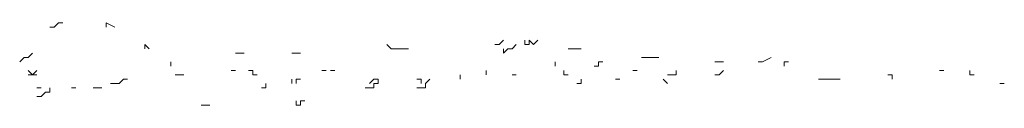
# Model space of a CAD drawing. Extents: x 12.9 to 34.2, y -51.7 to -4.
# Tile 59 of 75: x 18.091 to 20.05, y -9 to -8.837. Entities that reach past the tile are written whole.
import ezdxf

# ---------------------------------------------------------------- set-up
doc = ezdxf.new("R2010")
doc.units = 0
doc.header["$MEASUREMENT"] = 0
doc.layers.add('BLÄTTER', color=64, linetype='CONTINUOUS', lineweight=13)

msp = doc.modelspace()

# ---------------------------------------------------------------- linework, layer by layer
at = {"layer": 'BLÄTTER'}
for p, q in [((18.15115, -8.84537), (18.15975, -8.84537)), ((18.15975, -8.84537), (18.16834, -8.83678)), ((18.16834, -8.83678), (18.17693, -8.83678)), ((18.26283, -8.84537), (18.26283, -8.83678)), ((18.26283, -8.83678), (18.28002, -8.84537)), ((19.04459, -8.87974), (19.05318, -8.87114)), ((19.09613, -8.87114), (19.09613, -8.87974)), ((19.10472, -8.87974), (19.10472, -8.87114)), ((19.10472, -8.87114), (19.11331, -8.87974)), ((19.11331, -8.87974), (19.1219, -8.87114)), ((18.34015, -8.87974), (18.34015, -8.88833)), ((18.34015, -8.88833), (18.34015, -8.87974)), ((18.34015, -8.87974), (18.34874, -8.88833)), ((18.82123, -8.87974), (18.82982, -8.88833)), ((18.82982, -8.88833), (18.83841, -8.88833)), ((18.83841, -8.88833), (18.847, -8.88833)), ((18.847, -8.88833), (18.85559, -8.88833)), ((18.85559, -8.88833), (18.86418, -8.88833)), ((19.03599, -8.87974), (19.04459, -8.87974)), ((19.05318, -8.89692), (19.05318, -8.88833)), ((19.05318, -8.88833), (19.05318, -8.89692)), ((19.05318, -8.89692), (19.06177, -8.88833)), ((19.06177, -8.88833), (19.07036, -8.88833)), ((19.07036, -8.88833), (19.07895, -8.87974)), ((19.09613, -8.87974), (19.10472, -8.87974)), ((19.18204, -8.88833), (19.19063, -8.88833)), ((19.19063, -8.88833), (19.20781, -8.88833)), ((18.09102, -8.9141), (18.09961, -8.90551)), ((18.09961, -8.90551), (18.1082, -8.90551)), ((18.1082, -8.90551), (18.11679, -8.89692)), ((18.52055, -8.89692), (18.53774, -8.89692)), ((18.63223, -8.89692), (18.64941, -8.89692)), ((19.32808, -8.90551), (19.33667, -8.90551)), ((19.33667, -8.90551), (19.35385, -8.90551)), ((19.35385, -8.90551), (19.36244, -8.90551)), ((19.56862, -8.9141), (19.5858, -8.90551)), ((18.11679, -8.93987), (18.1082, -8.93128)), ((18.11679, -8.93987), (18.12538, -8.93128)), ((18.39169, -8.92269), (18.39169, -8.9141)), ((18.51196, -8.93128), (18.52055, -8.93128)), ((18.52055, -8.93128), (18.51196, -8.93128)), ((18.54633, -8.93128), (18.55492, -8.93128)), ((18.55492, -8.93128), (18.55492, -8.93987)), ((18.69237, -8.93128), (18.70096, -8.93128)), ((18.70096, -8.93128), (18.69237, -8.93128)), ((18.70955, -8.93128), (18.71814, -8.93128)), ((18.71814, -8.93128), (18.70955, -8.93128)), ((19.01881, -8.93987), (19.01881, -8.93128)), ((19.01881, -8.93128), (19.01881, -8.93987)), ((19.15626, -8.92269), (19.15626, -8.9141)), ((19.17345, -8.93987), (19.17345, -8.93128)), ((19.23358, -8.92269), (19.24217, -8.92269)), ((19.24217, -8.92269), (19.24217, -8.9141)), ((19.24217, -8.9141), (19.25076, -8.9141)), ((19.3109, -8.93128), (19.31949, -8.93128)), ((19.3968, -8.93987), (19.3968, -8.93128)), ((19.47412, -8.9141), (19.48271, -8.9141)), ((19.48271, -8.9141), (19.4913, -8.9141)), ((19.48271, -8.93987), (19.4913, -8.93128)), ((19.56003, -8.9141), (19.56862, -8.9141)), ((19.61157, -8.92269), (19.61157, -8.9141)), ((19.61157, -8.9141), (19.62016, -8.9141)), ((19.62016, -8.9141), (19.61157, -8.9141)), ((19.92083, -8.93128), (19.92942, -8.93128)), ((19.98097, -8.93128), (19.98097, -8.93987)), ((19.98097, -8.93987), (19.98097, -8.93128)), ((18.1082, -8.93987), (18.11679, -8.93987)), ((18.12538, -8.93987), (18.11679, -8.93987)), ((18.28861, -8.95705), (18.2972, -8.94846)), ((18.2972, -8.94846), (18.30579, -8.94846)), ((18.40028, -8.93987), (18.40888, -8.93987)), ((18.40888, -8.93987), (18.41747, -8.93987)), ((18.55492, -8.93987), (18.56351, -8.93987)), ((18.63223, -8.95705), (18.63223, -8.94846)), ((18.63223, -8.94846), (18.63223, -8.95705)), ((18.63223, -8.95705), (18.63223, -8.94846)), ((18.64082, -8.95705), (18.64082, -8.94846)), ((18.64082, -8.94846), (18.64941, -8.94846)), ((18.78686, -8.95705), (18.79546, -8.94846)), ((18.79546, -8.94846), (18.80405, -8.94846)), ((18.80405, -8.95705), (18.80405, -8.94846)), ((18.88136, -8.94846), (18.88995, -8.94846)), ((18.88995, -8.94846), (18.88995, -8.95705)), ((18.88995, -8.95705), (18.88995, -8.94846)), ((18.89854, -8.95705), (18.90713, -8.94846)), ((18.96727, -8.94846), (18.96727, -8.93987)), ((18.96727, -8.93987), (18.96727, -8.94846)), ((18.96727, -8.94846), (18.96727, -8.93987)), ((19.07036, -8.93987), (19.07895, -8.93987)), ((19.17345, -8.93987), (19.18204, -8.93987)), ((19.18204, -8.93987), (19.17345, -8.93987)), ((19.20781, -8.95705), (19.20781, -8.94846)), ((19.27653, -8.94846), (19.28512, -8.94846)), ((19.37962, -8.95705), (19.37103, -8.94846)), ((19.37962, -8.93987), (19.38821, -8.93987)), ((19.38821, -8.93987), (19.3968, -8.93987)), ((19.47412, -8.93987), (19.48271, -8.93987)), ((19.6803, -8.94846), (19.68889, -8.94846)), ((19.68889, -8.94846), (19.69748, -8.94846)), ((19.69748, -8.94846), (19.70607, -8.94846)), ((19.70607, -8.94846), (19.72325, -8.94846)), ((19.81775, -8.93987), (19.82634, -8.93987)), ((19.82634, -8.93987), (19.82634, -8.94846)), ((19.82634, -8.94846), (19.82634, -8.93987)), ((19.98097, -8.93987), (19.98956, -8.93987)), ((19.98956, -8.93987), (19.98097, -8.93987)), ((18.12538, -8.96564), (18.13397, -8.96564)), ((18.13397, -8.96564), (18.12538, -8.96564)), ((18.15115, -8.97423), (18.15115, -8.96564)), ((18.19411, -8.96564), (18.2027, -8.96564)), ((18.23706, -8.96564), (18.24565, -8.96564)), ((18.24565, -8.96564), (18.25424, -8.96564)), ((18.27142, -8.95705), (18.28002, -8.95705)), ((18.28002, -8.95705), (18.28861, -8.95705)), ((18.5721, -8.96564), (18.58069, -8.96564)), ((18.58069, -8.96564), (18.58069, -8.95705)), ((18.58069, -8.95705), (18.58069, -8.96564)), ((18.77827, -8.96564), (18.78686, -8.96564)), ((18.78686, -8.96564), (18.79546, -8.96564)), ((18.79546, -8.96564), (18.79546, -8.95705)), ((18.79546, -8.95705), (18.80405, -8.95705)), ((18.88136, -8.96564), (18.88995, -8.96564)), ((18.88995, -8.96564), (18.89854, -8.96564)), ((18.89854, -8.96564), (18.89854, -8.95705)), ((19.19922, -8.95705), (19.20781, -8.95705)), ((19.20781, -8.95705), (19.19922, -8.95705)), ((19.19922, -8.95705), (19.20781, -8.95705)), ((20.04969, -8.95705), (20.0411, -8.95705)), ((18.12538, -8.98282), (18.13397, -8.98282)), ((18.13397, -8.98282), (18.14256, -8.97423)), ((18.14256, -8.97423), (18.15115, -8.97423)), ((18.45183, -9), (18.46042, -9)), ((18.46042, -9), (18.46901, -9)), ((18.64082, -8.99141), (18.64082, -9)), ((18.64082, -9), (18.64941, -9)), ((18.64941, -9), (18.64941, -8.99141)), ((18.64941, -8.99141), (18.658, -8.99141))]:
    msp.add_line(p, q, dxfattribs=at)

doc.saveas('drawing.dxf')
